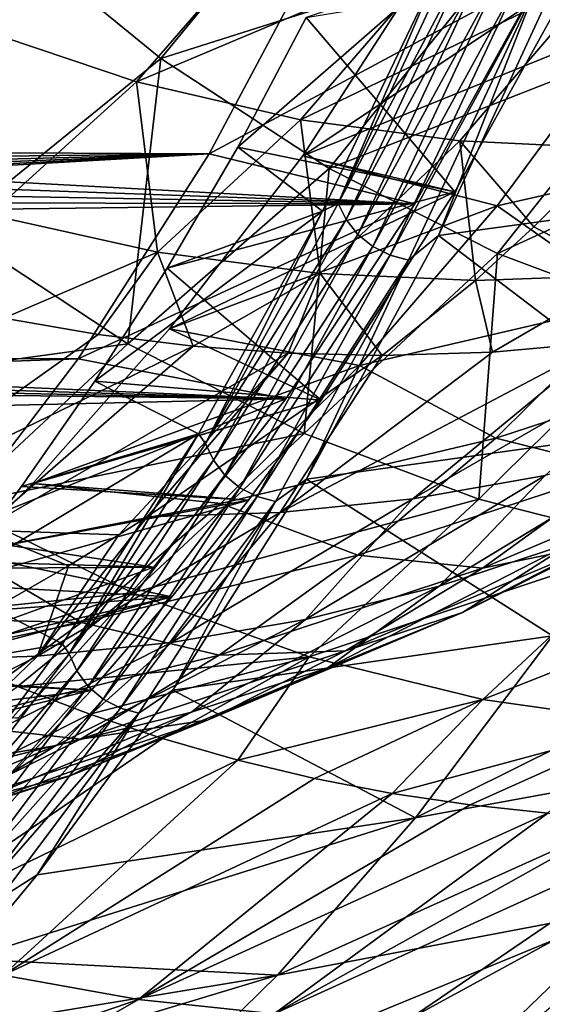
# Model space of a CAD drawing. Header units: millimetres. Extents: x 0 to 99, y -177 to 177.
# Tile 11 of 192: x 43.11 to 49.52, y -168.74 to -156.65. Entities that reach past the tile are written whole.
import ezdxf

# ---------------------------------------------------------------- set-up
doc = ezdxf.new("R2010")
doc.units = ezdxf.units.MM
doc.header["$LTSCALE"] = 26.699852
for name, color, linetype in [('12', 7, 'CONTINUOUS'), ('13', 7, 'CONTINUOUS'), ('15', 7, 'CONTINUOUS'), ('16', 7, 'CONTINUOUS'), ('17', 7, 'CONTINUOUS'), ('2', 7, 'CONTINUOUS'), ('37', 7, 'CONTINUOUS'), ('39', 7, 'CONTINUOUS'), ('4', 7, 'CONTINUOUS'), ('42', 7, 'CONTINUOUS'), ('6', 7, 'CONTINUOUS'), ('94', 7, 'CONTINUOUS'), ('96', 7, 'CONTINUOUS'), ('97', 7, 'CONTINUOUS')]:
    doc.layers.add(name, color=color, linetype=linetype)

msp = doc.modelspace()

# ---------------------------------------------------------------- linework, layer by layer
at = {"layer": '12', "color": 253, "linetype": 'Continuous', "true_color": 0x9ca8ab}
for points in [[(49.085, -155.777, 40.203), (53.217, -153.746, 47.975), (51.108, -156.832, 47.768), (49.085, -155.777, 40.203)], [(42.792, -155.454, 24.481), (47.063, -154.423, 32.638), (44.84, -157.128, 32.16), (42.792, -155.454, 24.481)], [(47.063, -154.423, 32.638), (49.085, -155.777, 40.203), (44.84, -157.128, 32.16), (47.063, -154.423, 32.638)], [(42.792, -155.454, 24.481), (44.84, -157.128, 32.16), (42.276, -159.207, 30.541), (42.792, -155.454, 24.481)], [(44.84, -157.128, 32.16), (49.085, -155.777, 40.203), (46.906, -158.475, 39.904), (44.84, -157.128, 32.16)], [(49.085, -155.777, 40.203), (51.108, -156.832, 47.768), (46.906, -158.475, 39.904), (49.085, -155.777, 40.203)], [(46.906, -158.475, 39.904), (51.108, -156.832, 47.768), (48.972, -159.521, 47.646), (46.906, -158.475, 39.904)], [(51.108, -156.832, 47.768), (53.114, -157.612, 55.266), (48.972, -159.521, 47.646), (51.108, -156.832, 47.768)], [(42.276, -159.207, 30.541), (44.84, -157.128, 32.16), (44.435, -160.63, 38.649), (42.276, -159.207, 30.541)], [(44.84, -157.128, 32.16), (46.906, -158.475, 39.904), (44.435, -160.63, 38.649), (44.84, -157.128, 32.16)], [(48.972, -159.521, 47.646), (53.114, -157.612, 55.266), (51.021, -160.291, 55.316), (48.972, -159.521, 47.646)], [(44.435, -160.63, 38.649), (46.906, -158.475, 39.904), (46.598, -161.729, 46.763), (44.435, -160.63, 38.649)], [(46.906, -158.475, 39.904), (48.972, -159.521, 47.646), (46.598, -161.729, 46.763), (46.906, -158.475, 39.904)], [(40.126, -161.218, 30.56), (42.276, -159.207, 30.541), (44.435, -160.63, 38.649), (40.126, -161.218, 30.56)], [(46.598, -161.729, 46.763), (48.972, -159.521, 47.646), (48.743, -162.535, 54.805), (46.598, -161.729, 46.763)], [(48.972, -159.521, 47.646), (51.021, -160.291, 55.316), (48.743, -162.535, 54.805), (48.972, -159.521, 47.646)], [(48.743, -162.535, 54.805), (51.021, -160.291, 55.316), (50.852, -163.074, 62.7), (48.743, -162.535, 54.805)], [(42.309, -162.612, 38.766), (40.126, -161.218, 30.56), (44.435, -160.63, 38.649), (42.309, -162.612, 38.766)], [(42.309, -162.612, 38.766), (44.435, -160.63, 38.649), (46.598, -161.729, 46.763), (42.309, -162.612, 38.766)], [(44.494, -163.687, 46.973), (42.309, -162.612, 38.766), (46.598, -161.729, 46.763), (44.494, -163.687, 46.973)], [(44.494, -163.687, 46.973), (46.598, -161.729, 46.763), (48.743, -162.535, 54.805), (44.494, -163.687, 46.973)], [(46.662, -164.472, 55.104), (44.494, -163.687, 46.973), (48.743, -162.535, 54.805), (46.662, -164.472, 55.104)], [(46.662, -164.472, 55.104), (48.743, -162.535, 54.805), (50.852, -163.074, 62.7), (46.662, -164.472, 55.104)], [(44.494, -163.687, 46.973), (41.288, -164.015, 40.572), (42.309, -162.612, 38.766), (44.494, -163.687, 46.973)], [(48.792, -164.996, 63.082), (46.662, -164.472, 55.104), (50.852, -163.074, 62.7), (48.792, -164.996, 63.082)], [(48.792, -164.996, 63.082), (50.852, -163.074, 62.7), (52.903, -163.377, 70.372), (48.792, -164.996, 63.082)], [(50.862, -165.289, 70.831), (48.792, -164.996, 63.082), (52.903, -163.377, 70.372), (50.862, -165.289, 70.831)], [(42.186, -164.451, 43.923), (41.288, -164.015, 40.572), (44.494, -163.687, 46.973), (42.186, -164.451, 43.923)], [(43.08, -164.838, 47.26), (42.186, -164.451, 43.923), (44.494, -163.687, 46.973), (43.08, -164.838, 47.26)], [(46.662, -164.472, 55.104), (43.08, -164.838, 47.26), (44.494, -163.687, 46.973), (46.662, -164.472, 55.104)], [(43.967, -165.177, 50.569), (43.08, -164.838, 47.26), (46.662, -164.472, 55.104), (43.967, -165.177, 50.569)], [(44.862, -165.476, 53.911), (43.967, -165.177, 50.569), (46.662, -164.472, 55.104), (44.862, -165.476, 53.911)], [(45.783, -165.739, 57.347), (44.862, -165.476, 53.911), (46.662, -164.472, 55.104), (45.783, -165.739, 57.347)], [(48.792, -164.996, 63.082), (45.783, -165.739, 57.347), (46.662, -164.472, 55.104), (48.792, -164.996, 63.082)], [(46.726, -165.965, 60.869), (45.783, -165.739, 57.347), (48.792, -164.996, 63.082), (46.726, -165.965, 60.869)], [(47.68, -166.149, 64.431), (46.726, -165.965, 60.869), (48.792, -164.996, 63.082), (47.68, -166.149, 64.431)], [(50.862, -165.289, 70.831), (47.68, -166.149, 64.431), (48.792, -164.996, 63.082), (50.862, -165.289, 70.831)], [(48.636, -166.291, 67.997), (47.68, -166.149, 64.431), (50.862, -165.289, 70.831), (48.636, -166.291, 67.997)], [(49.589, -166.39, 71.555), (48.636, -166.291, 67.997), (50.862, -165.289, 70.831), (49.589, -166.39, 71.555)]]:
    msp.add_3dface(points, dxfattribs=at)
at = {"layer": '13', "color": 253, "linetype": 'Continuous', "true_color": 0x9ca8ab}
for points in [[(48.247, -159.3, 178.461), (52.968, -158.655, 177.616), (49.821, -155.883, 184.359), (48.247, -159.3, 178.461)], [(51.319, -161.635, 171.62), (52.968, -158.655, 177.616), (48.247, -159.3, 178.461), (51.319, -161.635, 171.62)], [(46.626, -162.291, 172.391), (51.319, -161.635, 171.62), (48.247, -159.3, 178.461), (46.626, -162.291, 172.391)], [(49.649, -164.215, 165.548), (51.319, -161.635, 171.62), (46.626, -162.291, 172.391), (49.649, -164.215, 165.548)], [(44.989, -164.88, 166.253), (49.649, -164.215, 165.548), (46.626, -162.291, 172.391), (44.989, -164.88, 166.253)], [(49.649, -164.215, 165.548), (47.965, -166.449, 159.422), (54.012, -163.446, 164.071), (49.649, -164.215, 165.548)], [(54.012, -163.446, 164.071), (47.965, -166.449, 159.422), (52.322, -165.651, 157.979), (54.012, -163.446, 164.071)], [(47.965, -166.449, 159.422), (49.649, -164.215, 165.548), (44.989, -164.88, 166.253), (47.965, -166.449, 159.422)], [(43.321, -167.147, 159.993), (47.965, -166.449, 159.422), (44.989, -164.88, 166.253), (43.321, -167.147, 159.993)], [(47.965, -166.449, 159.422), (46.272, -168.38, 153.258), (52.322, -165.651, 157.979), (47.965, -166.449, 159.422)], [(52.322, -165.651, 157.979), (46.272, -168.38, 153.258), (50.622, -167.555, 151.847), (52.322, -165.651, 157.979)], [(46.272, -168.38, 153.258), (47.965, -166.449, 159.422), (42.466, -168.179, 156.787), (46.272, -168.38, 153.258)], [(42.466, -168.179, 156.787), (47.965, -166.449, 159.422), (43.321, -167.147, 159.993), (42.466, -168.179, 156.787)], [(47.901, -168.914, 79.589), (51.485, -166.468, 78.629), (52.421, -166.449, 82.123), (47.901, -168.914, 79.589)], [(47.901, -168.914, 79.589), (52.421, -166.449, 82.123), (49.526, -168.86, 85.649), (47.901, -168.914, 79.589)], [(50.622, -167.555, 151.847), (48.919, -169.195, 145.69), (54.751, -166.383, 150.392), (50.622, -167.555, 151.847)], [(54.751, -166.383, 150.392), (48.919, -169.195, 145.69), (53.053, -168.004, 144.278), (54.751, -166.383, 150.392)], [(46.272, -168.38, 153.258), (44.575, -170.044, 147.071), (50.622, -167.555, 151.847), (46.272, -168.38, 153.258)], [(50.622, -167.555, 151.847), (44.575, -170.044, 147.071), (48.919, -169.195, 145.69), (50.622, -167.555, 151.847)], [(48.919, -169.195, 145.69), (47.216, -170.601, 139.517), (53.053, -168.004, 144.278), (48.919, -169.195, 145.69)], [(53.053, -168.004, 144.278), (47.216, -170.601, 139.517), (51.355, -169.394, 138.144), (53.053, -168.004, 144.278)], [(50.741, -170.17, 104.977), (49.09, -170.572, 98.883), (54.417, -167.999, 103.817), (50.741, -170.17, 104.977)], [(54.417, -167.999, 103.817), (49.09, -170.572, 98.883), (52.785, -168.408, 97.765), (54.417, -167.999, 103.817)], [(41.594, -169.152, 153.521), (46.272, -168.38, 153.258), (42.466, -168.179, 156.787), (41.594, -169.152, 153.521)], [(44.575, -170.044, 147.071), (46.272, -168.38, 153.258), (40.713, -170.06, 150.217), (44.575, -170.044, 147.071)], [(40.713, -170.06, 150.217), (46.272, -168.38, 153.258), (41.594, -169.152, 153.521), (40.713, -170.06, 150.217)], [(49.09, -170.572, 98.883), (47.442, -170.852, 92.786), (52.785, -168.408, 97.765), (49.09, -170.572, 98.883)], [(52.785, -168.408, 97.765), (47.442, -170.852, 92.786), (51.154, -168.693, 91.709), (52.785, -168.408, 97.765)], [(47.442, -170.852, 92.786), (45.8, -171.015, 86.688), (51.154, -168.693, 91.709), (47.442, -170.852, 92.786)], [(51.154, -168.693, 91.709), (45.8, -171.015, 86.688), (49.526, -168.86, 85.649), (51.154, -168.693, 91.709)]]:
    msp.add_3dface(points, dxfattribs=at)
at = {"layer": '15', "color": 253, "linetype": 'Continuous', "true_color": 0x9ca8ab}
for points in [[(49.419, -159.194, 79.2), (50.54, -159.786, 86.331), (50.375, -158.226, 78.952), (49.419, -159.194, 79.2)], [(48.701, -159.85, 79.385), (50.54, -159.786, 86.331), (49.419, -159.194, 79.2), (48.701, -159.85, 79.385)], [(48.701, -159.85, 79.385), (48.911, -160.731, 84.751), (50.54, -159.786, 86.331), (48.701, -159.85, 79.385)], [(48.911, -160.731, 84.751), (50.268, -160.611, 89.853), (50.54, -159.786, 86.331), (48.911, -160.731, 84.751)], [(47.556, -160.771, 79.68), (48.911, -160.731, 84.751), (48.701, -159.85, 79.385), (47.556, -160.771, 79.68)]]:
    msp.add_3dface(points, dxfattribs=at)
at = {"layer": '16', "color": 253, "linetype": 'Continuous', "true_color": 0x9ca8ab}
for points in [[(42.482, -156.721, 49.752), (44.327, -154.609, 49.655), (40.399, -155.775, 42.122), (42.482, -156.721, 49.752)], [(46.355, -155.325, 57.125), (44.327, -154.609, 49.655), (42.482, -156.721, 49.752), (46.355, -155.325, 57.125)], [(44.541, -157.413, 57.318), (46.355, -155.325, 57.125), (42.482, -156.721, 49.752), (44.541, -157.413, 57.318)], [(48.343, -155.807, 64.467), (46.355, -155.325, 57.125), (44.541, -157.413, 57.318), (48.343, -155.807, 64.467)], [(46.556, -157.878, 64.752), (48.343, -155.807, 64.467), (44.541, -157.413, 57.318), (46.556, -157.878, 64.752)], [(50.271, -156.079, 71.614), (48.343, -155.807, 64.467), (46.556, -157.878, 64.752), (50.271, -156.079, 71.614)], [(48.51, -158.139, 71.985), (50.271, -156.079, 71.614), (46.556, -157.878, 64.752), (48.51, -158.139, 71.985)], [(50.375, -158.226, 78.952), (50.271, -156.079, 71.614), (48.51, -158.139, 71.985), (50.375, -158.226, 78.952)], [(44.541, -157.413, 57.318), (42.482, -156.721, 49.752), (42.736, -159.044, 57.282), (44.541, -157.413, 57.318)], [(44.799, -159.506, 64.881), (44.541, -157.413, 57.318), (42.736, -159.044, 57.282), (44.799, -159.506, 64.881)], [(46.556, -157.878, 64.752), (44.541, -157.413, 57.318), (44.799, -159.506, 64.881), (46.556, -157.878, 64.752)], [(46.797, -159.764, 72.272), (46.556, -157.878, 64.752), (44.799, -159.506, 64.881), (46.797, -159.764, 72.272)], [(48.51, -158.139, 71.985), (46.556, -157.878, 64.752), (46.797, -159.764, 72.272), (48.51, -158.139, 71.985)], [(48.701, -159.85, 79.385), (48.51, -158.139, 71.985), (46.797, -159.764, 72.272), (48.701, -159.85, 79.385)], [(48.701, -159.85, 79.385), (49.419, -159.194, 79.2), (48.51, -158.139, 71.985), (48.701, -159.85, 79.385)], [(49.419, -159.194, 79.2), (50.375, -158.226, 78.952), (48.51, -158.139, 71.985), (49.419, -159.194, 79.2)], [(42.912, -160.313, 62.499), (44.799, -159.506, 64.881), (42.736, -159.044, 57.282), (42.912, -160.313, 62.499)], [(42.912, -160.313, 62.499), (44.072, -160.515, 66.766), (44.799, -159.506, 64.881), (42.912, -160.313, 62.499)], [(44.072, -160.515, 66.766), (45.238, -160.658, 71.069), (44.799, -159.506, 64.881), (44.072, -160.515, 66.766)], [(45.238, -160.658, 71.069), (46.797, -159.764, 72.272), (44.799, -159.506, 64.881), (45.238, -160.658, 71.069)], [(45.238, -160.658, 71.069), (46.403, -160.743, 75.387), (46.797, -159.764, 72.272), (45.238, -160.658, 71.069)], [(46.403, -160.743, 75.387), (47.556, -160.771, 79.68), (46.797, -159.764, 72.272), (46.403, -160.743, 75.387)], [(47.556, -160.771, 79.68), (48.701, -159.85, 79.385), (46.797, -159.764, 72.272), (47.556, -160.771, 79.68)]]:
    msp.add_3dface(points, dxfattribs=at)
at = {"layer": '17', "color": 253, "linetype": 'Continuous', "true_color": 0x9ca8ab}
for points in [[(52.281, -154.079, 170.412), (50.637, -156.677, 164.593), (48.179, -155.851, 168.703), (52.281, -154.079, 170.412)], [(48.179, -155.851, 168.703), (50.637, -156.677, 164.593), (46.583, -158.322, 162.745), (48.179, -155.851, 168.703)], [(50.637, -156.677, 164.593), (48.966, -158.937, 158.671), (46.583, -158.322, 162.745), (50.637, -156.677, 164.593)], [(48.966, -158.937, 158.671), (50.637, -156.677, 164.593), (52.316, -158.176, 157.519), (48.966, -158.937, 158.671)], [(50.64, -160.113, 151.549), (48.966, -158.937, 158.671), (52.316, -158.176, 157.519), (50.64, -160.113, 151.549)], [(46.583, -158.322, 162.745), (48.966, -158.937, 158.671), (44.946, -160.444, 156.634), (46.583, -158.322, 162.745)], [(48.966, -158.937, 158.671), (47.277, -160.897, 152.674), (44.946, -160.444, 156.634), (48.966, -158.937, 158.671)], [(47.277, -160.897, 152.674), (48.966, -158.937, 158.671), (50.64, -160.113, 151.549), (47.277, -160.897, 152.674)], [(48.952, -161.786, 145.518), (47.277, -160.897, 152.674), (50.64, -160.113, 151.549), (48.952, -161.786, 145.518)], [(48.952, -161.786, 145.518), (50.64, -160.113, 151.549), (52.143, -160.744, 144.394), (48.952, -161.786, 145.518)], [(44.946, -160.444, 156.634), (47.277, -160.897, 152.674), (43.267, -162.343, 150.37), (44.946, -160.444, 156.634)], [(51.613, -160.41, 94.936), (50.268, -160.611, 89.853), (47.934, -162.532, 92.659), (51.613, -160.41, 94.936)], [(51.613, -160.41, 94.936), (47.934, -162.532, 92.659), (49.557, -162.247, 98.751), (51.613, -160.41, 94.936)], [(50.268, -160.611, 89.853), (48.911, -160.731, 84.751), (46.305, -162.699, 86.558), (50.268, -160.611, 89.853)], [(50.268, -160.611, 89.853), (46.305, -162.699, 86.558), (47.934, -162.532, 92.659), (50.268, -160.611, 89.853)], [(47.556, -160.771, 79.68), (44.673, -162.753, 80.452), (46.305, -162.699, 86.558), (47.556, -160.771, 79.68)], [(48.911, -160.731, 84.751), (47.556, -160.771, 79.68), (46.305, -162.699, 86.558), (48.911, -160.731, 84.751)], [(50.469, -162.169, 138.349), (48.952, -161.786, 145.518), (52.143, -160.744, 144.394), (50.469, -162.169, 138.349)], [(47.277, -160.897, 152.674), (45.576, -162.591, 146.619), (43.267, -162.343, 150.37), (47.277, -160.897, 152.674)], [(45.576, -162.591, 146.619), (47.277, -160.897, 152.674), (48.952, -161.786, 145.518), (45.576, -162.591, 146.619)], [(47.256, -163.226, 139.443), (45.576, -162.591, 146.619), (48.952, -161.786, 145.518), (47.256, -163.226, 139.443)], [(47.256, -163.226, 139.443), (48.952, -161.786, 145.518), (50.469, -162.169, 138.349), (47.256, -163.226, 139.443)], [(48.257, -163.606, 105.777), (49.896, -163.066, 111.885), (51.175, -161.837, 104.834), (48.257, -163.606, 105.777)], [(49.557, -162.247, 98.751), (48.257, -163.606, 105.777), (51.175, -161.837, 104.834), (49.557, -162.247, 98.751)], [(48.789, -163.382, 132.266), (50.469, -162.169, 138.349), (51.864, -162.081, 131.188), (48.789, -163.382, 132.266)], [(50.206, -163.091, 125.105), (48.789, -163.382, 132.266), (51.864, -162.081, 131.188), (50.206, -163.091, 125.105)], [(48.789, -163.382, 132.266), (47.256, -163.226, 139.443), (50.469, -162.169, 138.349), (48.789, -163.382, 132.266)], [(46.615, -164.014, 99.658), (48.257, -163.606, 105.777), (49.557, -162.247, 98.751), (46.615, -164.014, 99.658)], [(47.934, -162.532, 92.659), (46.615, -164.014, 99.658), (49.557, -162.247, 98.751), (47.934, -162.532, 92.659)], [(43.267, -162.343, 150.37), (45.576, -162.591, 146.619), (42.414, -163.201, 147.186), (43.267, -162.343, 150.37)], [(48.544, -163.928, 118.996), (50.206, -163.091, 125.105), (51.533, -162.387, 117.979), (48.544, -163.928, 118.996)], [(49.896, -163.066, 111.885), (48.544, -163.928, 118.996), (51.533, -162.387, 117.979), (49.896, -163.066, 111.885)], [(44.971, -164.297, 93.53), (46.615, -164.014, 99.658), (47.934, -162.532, 92.659), (44.971, -164.297, 93.53)], [(46.305, -162.699, 86.558), (44.971, -164.297, 93.53), (47.934, -162.532, 92.659), (46.305, -162.699, 86.558)], [(45.576, -162.591, 146.619), (43.868, -164.049, 140.521), (42.414, -163.201, 147.186), (45.576, -162.591, 146.619)], [(44.673, -162.753, 80.452), (43.326, -164.463, 87.395), (46.305, -162.699, 86.558), (44.673, -162.753, 80.452)], [(43.326, -164.463, 87.395), (44.971, -164.297, 93.53), (46.305, -162.699, 86.558), (43.326, -164.463, 87.395)], [(43.868, -164.049, 140.521), (45.576, -162.591, 146.619), (47.256, -163.226, 139.443), (43.868, -164.049, 140.521)], [(44.673, -162.753, 80.452), (44.326, -162.973, 80.545), (43.326, -164.463, 87.395), (44.673, -162.753, 80.452)], [(44.326, -162.973, 80.545), (43.705, -163.355, 80.711), (43.326, -164.463, 87.395), (44.326, -162.973, 80.545)], [(46.881, -164.61, 112.868), (48.544, -163.928, 118.996), (49.896, -163.066, 111.885), (46.881, -164.61, 112.868)], [(48.257, -163.606, 105.777), (46.881, -164.61, 112.868), (49.896, -163.066, 111.885), (48.257, -163.606, 105.777)], [(47.105, -164.4, 126.15), (48.789, -163.382, 132.266), (50.206, -163.091, 125.105), (47.105, -164.4, 126.15)], [(48.544, -163.928, 118.996), (47.105, -164.4, 126.15), (50.206, -163.091, 125.105), (48.544, -163.928, 118.996)], [(42.414, -163.201, 147.186), (43.868, -164.049, 140.521), (41.551, -163.992, 143.966), (42.414, -163.201, 147.186)], [(45.556, -164.452, 133.332), (43.868, -164.049, 140.521), (47.256, -163.226, 139.443), (45.556, -164.452, 133.332)], [(45.556, -164.452, 133.332), (47.256, -163.226, 139.443), (48.789, -163.382, 132.266), (45.556, -164.452, 133.332)], [(43.705, -163.355, 80.711), (41.683, -164.518, 81.253), (43.326, -164.463, 87.395), (43.705, -163.355, 80.711)], [(47.105, -164.4, 126.15), (45.556, -164.452, 133.332), (48.789, -163.382, 132.266), (47.105, -164.4, 126.15)], [(45.218, -165.15, 106.728), (46.881, -164.61, 112.868), (48.257, -163.606, 105.777), (45.218, -165.15, 106.728)], [(46.615, -164.014, 99.658), (45.218, -165.15, 106.728), (48.257, -163.606, 105.777), (46.615, -164.014, 99.658)], [(41.551, -163.992, 143.966), (43.868, -164.049, 140.521), (40.677, -164.722, 140.705), (41.551, -163.992, 143.966)], [(43.556, -165.559, 100.578), (45.218, -165.15, 106.728), (46.615, -164.014, 99.658), (43.556, -165.559, 100.578)], [(44.971, -164.297, 93.53), (43.556, -165.559, 100.578), (46.615, -164.014, 99.658), (44.971, -164.297, 93.53)], [(45.419, -165.244, 120.011), (47.105, -164.4, 126.15), (48.544, -163.928, 118.996), (45.419, -165.244, 120.011)], [(46.881, -164.61, 112.868), (45.419, -165.244, 120.011), (48.544, -163.928, 118.996), (46.881, -164.61, 112.868)], [(43.868, -164.049, 140.521), (42.156, -165.291, 134.388), (40.677, -164.722, 140.705), (43.868, -164.049, 140.521)], [(42.156, -165.291, 134.388), (43.868, -164.049, 140.521), (45.556, -164.452, 133.332), (42.156, -165.291, 134.388)], [(41.895, -165.843, 94.42), (43.556, -165.559, 100.578), (44.971, -164.297, 93.53), (41.895, -165.843, 94.42)], [(43.326, -164.463, 87.395), (41.895, -165.843, 94.42), (44.971, -164.297, 93.53), (43.326, -164.463, 87.395)], [(41.683, -164.518, 81.253), (40.237, -166.009, 88.255), (43.326, -164.463, 87.395), (41.683, -164.518, 81.253)], [(40.237, -166.009, 88.255), (41.895, -165.843, 94.42), (43.326, -164.463, 87.395), (40.237, -166.009, 88.255)], [(43.853, -165.482, 127.19), (42.156, -165.291, 134.388), (45.556, -164.452, 133.332), (43.853, -165.482, 127.19)], [(43.853, -165.482, 127.19), (45.556, -164.452, 133.332), (47.105, -164.4, 126.15), (43.853, -165.482, 127.19)], [(45.419, -165.244, 120.011), (43.853, -165.482, 127.19), (47.105, -164.4, 126.15), (45.419, -165.244, 120.011)], [(43.735, -165.93, 113.855), (45.419, -165.244, 120.011), (46.881, -164.61, 112.868), (43.735, -165.93, 113.855)], [(45.218, -165.15, 106.728), (43.735, -165.93, 113.855), (46.881, -164.61, 112.868), (45.218, -165.15, 106.728)], [(42.053, -166.475, 107.689), (43.735, -165.93, 113.855), (45.218, -165.15, 106.728), (42.053, -166.475, 107.689)], [(43.556, -165.559, 100.578), (42.053, -166.475, 107.689), (45.218, -165.15, 106.728), (43.556, -165.559, 100.578)], [(40.443, -166.336, 128.228), (42.156, -165.291, 134.388), (43.853, -165.482, 127.19), (40.443, -166.336, 128.228)], [(42.15, -166.335, 121.027), (43.853, -165.482, 127.19), (45.419, -165.244, 120.011), (42.15, -166.335, 121.027)], [(43.735, -165.93, 113.855), (42.15, -166.335, 121.027), (45.419, -165.244, 120.011), (43.735, -165.93, 113.855)], [(42.15, -166.335, 121.027), (40.443, -166.336, 128.228), (43.853, -165.482, 127.19), (42.15, -166.335, 121.027)], [(40.374, -166.887, 101.513), (42.053, -166.475, 107.689), (43.556, -165.559, 100.578), (40.374, -166.887, 101.513)], [(41.895, -165.843, 94.42), (40.374, -166.887, 101.513), (43.556, -165.559, 100.578), (41.895, -165.843, 94.42)], [(40.45, -167.03, 114.848), (42.15, -166.335, 121.027), (43.735, -165.93, 113.855), (40.45, -167.03, 114.848)], [(42.053, -166.475, 107.689), (40.45, -167.03, 114.848), (43.735, -165.93, 113.855), (42.053, -166.475, 107.689)]]:
    msp.add_3dface(points, dxfattribs=at)
at = {"layer": '2', "color": 253, "linetype": 'Continuous', "true_color": 0x9ca8ab}
for points in [[(46.826, -158.999, 177.176), (48.222, -156.087, 182.386), (45.784, -158.215, 173.288), (46.826, -158.999, 177.176)], [(45.784, -158.215, 173.288), (48.222, -156.087, 182.386), (46.622, -156.623, 176.413), (45.784, -158.215, 173.288)], [(44.919, -159.702, 170.058), (46.826, -158.999, 177.176), (45.784, -158.215, 173.288), (44.919, -159.702, 170.058)], [(45.303, -161.736, 171.49), (46.826, -158.999, 177.176), (44.031, -161.088, 166.745), (45.303, -161.736, 171.49)], [(44.031, -161.088, 166.745), (46.826, -158.999, 177.176), (44.919, -159.702, 170.058), (44.031, -161.088, 166.745)], [(43.128, -162.38, 163.376), (45.303, -161.736, 171.49), (44.031, -161.088, 166.745), (43.128, -162.38, 163.376)], [(43.633, -164.314, 165.258), (45.303, -161.736, 171.49), (42.218, -163.586, 159.977), (43.633, -164.314, 165.258)], [(42.218, -163.586, 159.977), (45.303, -161.736, 171.49), (43.128, -162.38, 163.376), (42.218, -163.586, 159.977)], [(41.307, -164.714, 156.576), (43.633, -164.314, 165.258), (42.218, -163.586, 159.977), (41.307, -164.714, 156.576)], [(42.729, -165.542, 161.884), (43.633, -164.314, 165.258), (41.307, -164.714, 156.576), (42.729, -165.542, 161.884)]]:
    msp.add_3dface(points, dxfattribs=at)
at = {"layer": '37', "color": 253, "linetype": 'Continuous', "true_color": 0x9ca8ab}
for points in [[(48.179, -155.851, 168.703), (46.583, -158.322, 162.745), (49.936, -156.072, 175.26), (48.179, -155.851, 168.703)], [(49.936, -156.072, 175.26), (46.583, -158.322, 162.745), (48.45, -158.763, 169.713), (49.936, -156.072, 175.26)], [(46.583, -158.322, 162.745), (44.946, -160.444, 156.634), (48.45, -158.763, 169.713), (46.583, -158.322, 162.745)], [(48.45, -158.763, 169.713), (44.946, -160.444, 156.634), (46.807, -161.323, 163.581), (48.45, -158.763, 169.713)], [(44.946, -160.444, 156.634), (43.267, -162.343, 150.37), (46.807, -161.323, 163.581), (44.946, -160.444, 156.634)], [(46.807, -161.323, 163.581), (43.267, -162.343, 150.37), (45.914, -162.547, 160.25), (46.807, -161.323, 163.581)], [(43.267, -162.343, 150.37), (42.414, -163.201, 147.186), (45.914, -162.547, 160.25), (43.267, -162.343, 150.37)], [(45.914, -162.547, 160.25), (42.414, -163.201, 147.186), (44.976, -163.737, 156.748), (45.914, -162.547, 160.25)], [(42.414, -163.201, 147.186), (41.551, -163.992, 143.966), (44.976, -163.737, 156.748), (42.414, -163.201, 147.186)], [(41.551, -163.992, 143.966), (40.677, -164.722, 140.705), (44.976, -163.737, 156.748), (41.551, -163.992, 143.966)], [(44.976, -163.737, 156.748), (40.677, -164.722, 140.705), (43.989, -164.883, 153.063), (44.976, -163.737, 156.748)], [(40.677, -164.722, 140.705), (39.791, -165.398, 137.398), (43.989, -164.883, 153.063), (40.677, -164.722, 140.705)], [(43.989, -164.883, 153.063), (39.791, -165.398, 137.398), (42.948, -165.974, 149.181), (43.989, -164.883, 153.063)]]:
    msp.add_3dface(points, dxfattribs=at)
at = {"layer": '39', "color": 253, "linetype": 'Continuous', "true_color": 0x9ca8ab}
for points in [[(46.622, -156.623, 176.413), (49.936, -156.072, 175.26), (48.45, -158.763, 169.713), (46.622, -156.623, 176.413)], [(45.784, -158.215, 173.288), (46.622, -156.623, 176.413), (48.45, -158.763, 169.713), (45.784, -158.215, 173.288)], [(44.919, -159.702, 170.058), (45.784, -158.215, 173.288), (48.45, -158.763, 169.713), (44.919, -159.702, 170.058)], [(44.919, -159.702, 170.058), (48.45, -158.763, 169.713), (46.807, -161.323, 163.581), (44.919, -159.702, 170.058)], [(44.031, -161.088, 166.745), (44.919, -159.702, 170.058), (46.807, -161.323, 163.581), (44.031, -161.088, 166.745)], [(43.128, -162.38, 163.376), (44.031, -161.088, 166.745), (46.807, -161.323, 163.581), (43.128, -162.38, 163.376)], [(43.128, -162.38, 163.376), (46.807, -161.323, 163.581), (45.914, -162.547, 160.25), (43.128, -162.38, 163.376)], [(42.218, -163.586, 159.977), (43.128, -162.38, 163.376), (45.914, -162.547, 160.25), (42.218, -163.586, 159.977)], [(42.218, -163.586, 159.977), (45.914, -162.547, 160.25), (44.976, -163.737, 156.748), (42.218, -163.586, 159.977)], [(41.307, -164.714, 156.576), (42.218, -163.586, 159.977), (44.976, -163.737, 156.748), (41.307, -164.714, 156.576)], [(41.307, -164.714, 156.576), (44.976, -163.737, 156.748), (43.989, -164.883, 153.063), (41.307, -164.714, 156.576)], [(40.401, -165.765, 153.195), (41.307, -164.714, 156.576), (43.989, -164.883, 153.063), (40.401, -165.765, 153.195)], [(40.401, -165.765, 153.195), (43.989, -164.883, 153.063), (42.948, -165.974, 149.181), (40.401, -165.765, 153.195)]]:
    msp.add_3dface(points, dxfattribs=at)
at = {"layer": '4', "color": 253, "linetype": 'Continuous', "true_color": 0x9ca8ab}
for points in [[(43.967, -165.177, 50.569), (39.593, -167.373, 48.424), (43.08, -164.838, 47.26), (43.967, -165.177, 50.569)], [(44.862, -165.476, 53.911), (39.593, -167.373, 48.424), (43.967, -165.177, 50.569), (44.862, -165.476, 53.911)], [(41.246, -167.946, 54.646), (39.593, -167.373, 48.424), (44.862, -165.476, 53.911), (41.246, -167.946, 54.646)], [(45.783, -165.739, 57.347), (41.246, -167.946, 54.646), (44.862, -165.476, 53.911), (45.783, -165.739, 57.347)], [(42.903, -168.38, 60.876), (41.246, -167.946, 54.646), (45.783, -165.739, 57.347), (42.903, -168.38, 60.876)], [(46.726, -165.965, 60.869), (42.903, -168.38, 60.876), (45.783, -165.739, 57.347), (46.726, -165.965, 60.869)], [(47.68, -166.149, 64.431), (42.903, -168.38, 60.876), (46.726, -165.965, 60.869), (47.68, -166.149, 64.431)], [(44.565, -168.681, 67.112), (42.903, -168.38, 60.876), (47.68, -166.149, 64.431), (44.565, -168.681, 67.112)], [(48.636, -166.291, 67.997), (44.565, -168.681, 67.112), (47.68, -166.149, 64.431), (48.636, -166.291, 67.997)], [(49.589, -166.39, 71.555), (44.565, -168.681, 67.112), (48.636, -166.291, 67.997), (49.589, -166.39, 71.555)], [(46.231, -168.857, 73.35), (44.565, -168.681, 67.112), (49.589, -166.39, 71.555), (46.231, -168.857, 73.35)], [(50.54, -166.449, 75.103), (46.231, -168.857, 73.35), (49.589, -166.39, 71.555), (50.54, -166.449, 75.103)], [(51.485, -166.468, 78.629), (46.231, -168.857, 73.35), (50.54, -166.449, 75.103), (51.485, -166.468, 78.629)], [(47.901, -168.914, 79.589), (46.231, -168.857, 73.35), (51.485, -166.468, 78.629), (47.901, -168.914, 79.589)], [(44.565, -168.681, 67.112), (39.123, -170.54, 61.669), (42.903, -168.38, 60.876), (44.565, -168.681, 67.112)], [(40.797, -170.838, 67.976), (39.123, -170.54, 61.669), (44.565, -168.681, 67.112), (40.797, -170.838, 67.976)], [(46.231, -168.857, 73.35), (40.797, -170.838, 67.976), (44.565, -168.681, 67.112), (46.231, -168.857, 73.35)]]:
    msp.add_3dface(points, dxfattribs=at)
at = {"layer": '42', "color": 253, "linetype": 'Continuous', "true_color": 0x9ca8ab}
for points in [[(48.593, -155.542, 183.677), (48.222, -156.087, 182.386), (47.016, -158.908, 177.792), (48.593, -155.542, 183.677)], [(48.593, -155.542, 183.677), (47.016, -158.908, 177.792), (48.693, -155.73, 183.766), (48.593, -155.542, 183.677)], [(48.693, -155.73, 183.766), (47.016, -158.908, 177.792), (47.114, -159.104, 177.868), (48.693, -155.73, 183.766)], [(48.693, -155.73, 183.766), (47.114, -159.104, 177.868), (48.839, -155.905, 183.834), (48.693, -155.73, 183.766)], [(48.839, -155.905, 183.834), (47.114, -159.104, 177.868), (47.257, -159.286, 177.925), (48.839, -155.905, 183.834)], [(48.839, -155.905, 183.834), (47.257, -159.286, 177.925), (49.025, -156.048, 183.873), (48.839, -155.905, 183.834)], [(48.247, -159.3, 178.461), (49.821, -155.883, 184.359), (49.463, -156.21, 183.855), (48.247, -159.3, 178.461)], [(49.025, -156.048, 183.873), (47.257, -159.286, 177.925), (47.442, -159.434, 177.953), (49.025, -156.048, 183.873)], [(49.025, -156.048, 183.873), (47.442, -159.434, 177.953), (49.24, -156.15, 183.878), (49.025, -156.048, 183.873)], [(48.222, -156.087, 182.386), (46.826, -158.999, 177.176), (47.016, -158.908, 177.792), (48.222, -156.087, 182.386)], [(49.24, -156.15, 183.878), (47.442, -159.434, 177.953), (47.656, -159.54, 177.951), (49.24, -156.15, 183.878)], [(49.24, -156.15, 183.878), (47.656, -159.54, 177.951), (49.463, -156.21, 183.855), (49.24, -156.15, 183.878)], [(49.463, -156.21, 183.855), (47.656, -159.54, 177.951), (47.879, -159.601, 177.924), (49.463, -156.21, 183.855)], [(48.247, -159.3, 178.461), (49.463, -156.21, 183.855), (47.879, -159.601, 177.924), (48.247, -159.3, 178.461)], [(47.016, -158.908, 177.792), (46.826, -158.999, 177.176), (45.389, -161.853, 171.72), (47.016, -158.908, 177.792)], [(47.016, -158.908, 177.792), (45.389, -161.853, 171.72), (47.114, -159.104, 177.868), (47.016, -158.908, 177.792)], [(46.826, -158.999, 177.176), (45.303, -161.736, 171.49), (45.389, -161.853, 171.72), (46.826, -158.999, 177.176)], [(47.114, -159.104, 177.868), (45.389, -161.853, 171.72), (45.485, -162.056, 171.785), (47.114, -159.104, 177.868)], [(47.114, -159.104, 177.868), (45.485, -162.056, 171.785), (47.257, -159.286, 177.925), (47.114, -159.104, 177.868)], [(47.257, -159.286, 177.925), (45.485, -162.056, 171.785), (45.626, -162.243, 171.831), (47.257, -159.286, 177.925)], [(47.257, -159.286, 177.925), (45.626, -162.243, 171.831), (47.442, -159.434, 177.953), (47.257, -159.286, 177.925)], [(46.626, -162.291, 172.391), (48.247, -159.3, 178.461), (47.879, -159.601, 177.924), (46.626, -162.291, 172.391)], [(47.442, -159.434, 177.953), (45.626, -162.243, 171.831), (45.81, -162.396, 171.85), (47.442, -159.434, 177.953)], [(47.442, -159.434, 177.953), (45.81, -162.396, 171.85), (47.656, -159.54, 177.951), (47.442, -159.434, 177.953)], [(47.656, -159.54, 177.951), (45.81, -162.396, 171.85), (46.023, -162.504, 171.841), (47.656, -159.54, 177.951)], [(47.656, -159.54, 177.951), (46.023, -162.504, 171.841), (47.879, -159.601, 177.924), (47.656, -159.54, 177.951)], [(47.879, -159.601, 177.924), (46.023, -162.504, 171.841), (46.246, -162.567, 171.809), (47.879, -159.601, 177.924)], [(46.626, -162.291, 172.391), (47.879, -159.601, 177.924), (46.246, -162.567, 171.809), (46.626, -162.291, 172.391)], [(45.303, -161.736, 171.49), (43.633, -164.314, 165.258), (43.716, -164.436, 165.475), (45.303, -161.736, 171.49)], [(45.389, -161.853, 171.72), (45.303, -161.736, 171.49), (43.716, -164.436, 165.475), (45.389, -161.853, 171.72)], [(45.389, -161.853, 171.72), (43.716, -164.436, 165.475), (45.485, -162.056, 171.785), (45.389, -161.853, 171.72)], [(45.485, -162.056, 171.785), (43.716, -164.436, 165.475), (43.809, -164.644, 165.53), (45.485, -162.056, 171.785)], [(45.485, -162.056, 171.785), (43.809, -164.644, 165.53), (45.626, -162.243, 171.831), (45.485, -162.056, 171.785)], [(45.626, -162.243, 171.831), (43.809, -164.644, 165.53), (43.949, -164.836, 165.565), (45.626, -162.243, 171.831)], [(45.626, -162.243, 171.831), (43.949, -164.836, 165.565), (45.81, -162.396, 171.85), (45.626, -162.243, 171.831)], [(44.989, -164.88, 166.253), (46.626, -162.291, 172.391), (46.246, -162.567, 171.809), (44.989, -164.88, 166.253)], [(45.81, -162.396, 171.85), (43.949, -164.836, 165.565), (44.132, -164.992, 165.576), (45.81, -162.396, 171.85)], [(45.81, -162.396, 171.85), (44.132, -164.992, 165.576), (46.023, -162.504, 171.841), (45.81, -162.396, 171.85)], [(46.023, -162.504, 171.841), (44.132, -164.992, 165.576), (44.346, -165.103, 165.561), (46.023, -162.504, 171.841)], [(46.023, -162.504, 171.841), (44.346, -165.103, 165.561), (46.246, -162.567, 171.809), (46.023, -162.504, 171.841)], [(46.246, -162.567, 171.809), (44.346, -165.103, 165.561), (44.569, -165.165, 165.525), (46.246, -162.567, 171.809)], [(44.989, -164.88, 166.253), (46.246, -162.567, 171.809), (44.569, -165.165, 165.525), (44.989, -164.88, 166.253)], [(43.633, -164.314, 165.258), (42.729, -165.542, 161.884), (43.716, -164.436, 165.475), (43.633, -164.314, 165.258)], [(43.716, -164.436, 165.475), (42.729, -165.542, 161.884), (42.005, -166.7, 159.087), (43.716, -164.436, 165.475)], [(43.716, -164.436, 165.475), (42.005, -166.7, 159.087), (43.809, -164.644, 165.53), (43.716, -164.436, 165.475)], [(43.809, -164.644, 165.53), (42.005, -166.7, 159.087), (42.096, -166.912, 159.132), (43.809, -164.644, 165.53)], [(43.809, -164.644, 165.53), (42.096, -166.912, 159.132), (43.949, -164.836, 165.565), (43.809, -164.644, 165.53)], [(43.949, -164.836, 165.565), (42.096, -166.912, 159.132), (42.235, -167.108, 159.158), (43.949, -164.836, 165.565)], [(43.949, -164.836, 165.565), (42.235, -167.108, 159.158), (44.132, -164.992, 165.576), (43.949, -164.836, 165.565)], [(43.321, -167.147, 159.993), (44.989, -164.88, 166.253), (44.569, -165.165, 165.525), (43.321, -167.147, 159.993)], [(44.132, -164.992, 165.576), (42.235, -167.108, 159.158), (42.417, -167.267, 159.161), (44.132, -164.992, 165.576)], [(44.132, -164.992, 165.576), (42.417, -167.267, 159.161), (44.346, -165.103, 165.561), (44.132, -164.992, 165.576)], [(44.346, -165.103, 165.561), (42.417, -167.267, 159.161), (42.631, -167.379, 159.14), (44.346, -165.103, 165.561)], [(44.346, -165.103, 165.561), (42.631, -167.379, 159.14), (44.569, -165.165, 165.525), (44.346, -165.103, 165.561)], [(44.569, -165.165, 165.525), (42.631, -167.379, 159.14), (42.855, -167.442, 159.101), (44.569, -165.165, 165.525)], [(43.321, -167.147, 159.993), (44.569, -165.165, 165.525), (42.855, -167.442, 159.101), (43.321, -167.147, 159.993)], [(42.466, -168.179, 156.787), (43.321, -167.147, 159.993), (42.855, -167.442, 159.101), (42.466, -168.179, 156.787)]]:
    msp.add_3dface(points, dxfattribs=at)
at = {"layer": '6', "color": 253, "linetype": 'Continuous', "true_color": 0x9ca8ab}
for points in [[(44.072, -160.515, 66.766), (42.912, -160.313, 62.499), (40.947, -162.741, 67.969), (44.072, -160.515, 66.766)], [(45.238, -160.658, 71.069), (44.072, -160.515, 66.766), (40.947, -162.741, 67.969), (45.238, -160.658, 71.069)], [(42.636, -162.916, 74.253), (45.238, -160.658, 71.069), (40.947, -162.741, 67.969), (42.636, -162.916, 74.253)], [(46.403, -160.743, 75.387), (45.238, -160.658, 71.069), (42.636, -162.916, 74.253), (46.403, -160.743, 75.387)], [(44.326, -162.973, 80.545), (46.403, -160.743, 75.387), (42.636, -162.916, 74.253), (44.326, -162.973, 80.545)], [(44.673, -162.753, 80.452), (46.403, -160.743, 75.387), (44.326, -162.973, 80.545), (44.673, -162.753, 80.452)], [(47.556, -160.771, 79.68), (46.403, -160.743, 75.387), (44.673, -162.753, 80.452), (47.556, -160.771, 79.68)], [(43.705, -163.355, 80.711), (42.636, -162.916, 74.253), (41.683, -164.518, 81.253), (43.705, -163.355, 80.711)], [(44.326, -162.973, 80.545), (42.636, -162.916, 74.253), (43.705, -163.355, 80.711), (44.326, -162.973, 80.545)]]:
    msp.add_3dface(points, dxfattribs=at)
at = {"layer": '94', "color": 253, "linetype": 'Continuous', "true_color": 0x9ca8ab}
for points in [[(45.434, -158.296, 170.047), (49.518, -156.101, 173.699), (47.01, -155.34, 175.93), (45.434, -158.296, 170.047)], [(47.959, -158.912, 167.882), (49.518, -156.101, 173.699), (45.434, -158.296, 170.047), (47.959, -158.912, 167.882)], [(43.824, -160.814, 164.038), (47.959, -158.912, 167.882), (45.434, -158.296, 170.047), (43.824, -160.814, 164.038)], [(46.374, -161.306, 161.965), (47.959, -158.912, 167.882), (43.824, -160.814, 164.038), (46.374, -161.306, 161.965)], [(42.172, -162.983, 157.874), (46.374, -161.306, 161.965), (43.824, -160.814, 164.038), (42.172, -162.983, 157.874)], [(44.752, -163.37, 155.911), (46.374, -161.306, 161.965), (42.172, -162.983, 157.874), (44.752, -163.37, 155.911)], [(40.476, -164.928, 151.546), (44.752, -163.37, 155.911), (42.172, -162.983, 157.874), (40.476, -164.928, 151.546)], [(43.087, -165.224, 149.696), (44.752, -163.37, 155.911), (40.476, -164.928, 151.546), (43.087, -165.224, 149.696)]]:
    msp.add_3dface(points, dxfattribs=at)
at = {"layer": '96', "color": 253, "linetype": 'Continuous', "true_color": 0x9ca8ab}
for points in [[(47.01, -155.34, 175.93), (1.154, -156.532, 4.792), (1.185, -157.332, 4.91), (47.01, -155.34, 175.93)], [(1.247, -158.081, 5.139), (47.01, -155.34, 175.93), (1.185, -157.332, 4.91), (1.247, -158.081, 5.139)], [(45.434, -158.296, 170.047), (47.01, -155.34, 175.93), (1.247, -158.081, 5.139), (45.434, -158.296, 170.047)], [(1.34, -158.786, 5.487), (45.434, -158.296, 170.047), (1.247, -158.081, 5.139), (1.34, -158.786, 5.487)], [(1.464, -159.445, 5.95), (45.434, -158.296, 170.047), (1.34, -158.786, 5.487), (1.464, -159.445, 5.95)], [(1.609, -160, 6.49), (45.434, -158.296, 170.047), (1.464, -159.445, 5.95), (1.609, -160, 6.49)], [(1.773, -160.448, 7.104), (45.434, -158.296, 170.047), (1.609, -160, 6.49), (1.773, -160.448, 7.104)], [(1.959, -160.796, 7.796), (45.434, -158.296, 170.047), (1.773, -160.448, 7.104), (1.959, -160.796, 7.796)], [(1.959, -160.796, 7.796), (43.824, -160.814, 164.038), (45.434, -158.296, 170.047), (1.959, -160.796, 7.796)], [(1.959, -160.796, 7.796), (3.019, -162.25, 11.753), (43.824, -160.814, 164.038), (1.959, -160.796, 7.796)], [(3.019, -162.25, 11.753), (42.172, -162.983, 157.874), (43.824, -160.814, 164.038), (3.019, -162.25, 11.753)]]:
    msp.add_3dface(points, dxfattribs=at)
at = {"layer": '97', "color": 253, "linetype": 'Continuous', "true_color": 0x9ca8ab}
for points in [[(4.052, -156.532, 4.016), (49.518, -156.101, 173.699), (47.959, -158.912, 167.882), (4.052, -156.532, 4.016)], [(4.052, -156.532, 4.016), (47.959, -158.912, 167.882), (4.085, -157.349, 4.14), (4.052, -156.532, 4.016)], [(4.085, -157.349, 4.14), (47.959, -158.912, 167.882), (4.148, -158.108, 4.375), (4.085, -157.349, 4.14)], [(4.148, -158.108, 4.375), (47.959, -158.912, 167.882), (4.242, -158.815, 4.726), (4.148, -158.108, 4.375)], [(4.242, -158.815, 4.726), (47.959, -158.912, 167.882), (4.367, -159.467, 5.191), (4.242, -158.815, 4.726)], [(47.959, -158.912, 167.882), (46.374, -161.306, 161.965), (4.367, -159.467, 5.191), (47.959, -158.912, 167.882)], [(4.367, -159.467, 5.191), (46.374, -161.306, 161.965), (4.511, -160.014, 5.729), (4.367, -159.467, 5.191)], [(4.511, -160.014, 5.729), (46.374, -161.306, 161.965), (4.673, -160.455, 6.337), (4.511, -160.014, 5.729)], [(46.374, -161.306, 161.965), (4.857, -160.796, 7.02), (4.673, -160.455, 6.337), (46.374, -161.306, 161.965)], [(5.917, -162.25, 10.977), (4.857, -160.796, 7.02), (46.374, -161.306, 161.965), (5.917, -162.25, 10.977)], [(5.917, -162.25, 10.977), (46.374, -161.306, 161.965), (44.752, -163.37, 155.911), (5.917, -162.25, 10.977)], [(7.011, -163.61, 15.06), (5.917, -162.25, 10.977), (44.752, -163.37, 155.911), (7.011, -163.61, 15.06)], [(7.011, -163.61, 15.06), (44.752, -163.37, 155.911), (43.087, -165.224, 149.696), (7.011, -163.61, 15.06)]]:
    msp.add_3dface(points, dxfattribs=at)

doc.saveas('drawing.dxf')
